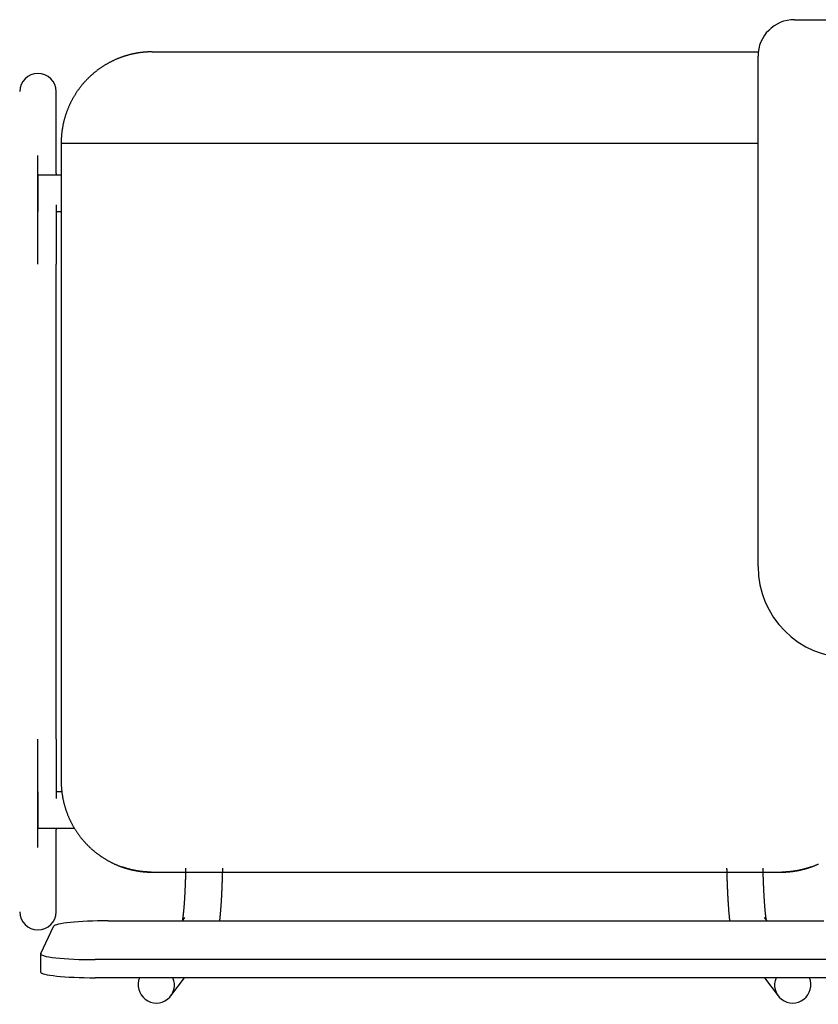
# Model space of a CAD drawing. Header units: metres. Extents: x -1 to 444, y -6 to 31.
# Tile 48 of 76: x 419.059 to 419.498, y 14.208 to 14.748. Entities that reach past the tile are written whole.
import ezdxf

# ---------------------------------------------------------------- set-up
doc = ezdxf.new("R2010")
doc.units = ezdxf.units.M
doc.linetypes.add('CONTINUA', pattern=[0])
doc.layers.add('PA MOBLES', color=7, linetype='CONTINUA', lineweight=25)

msp = doc.modelspace()

# ---------------------------------------------------------------- linework, layer by layer
at = {"layer": 'PA MOBLES', "color": 180, "transparency": 33554687}
for p, q in [((419.48465, 14.74848), (419.74465, 14.74848)), ((419.13216, 14.73083), (419.46479, 14.73083)), ((419.46465, 14.44848), (419.46465, 14.72848)), ((419.07938, 14.66403), (419.07938, 14.70909)), ((419.08216, 14.68083), (419.46465, 14.68083)), ((419.08216, 14.68083), (419.08216, 14.33082)), ((419.06938, 14.61434), (419.06938, 14.67391)), ((419.06938, 14.66322), (419.06938, 14.64322)), ((419.08216, 14.66322), (419.06938, 14.66322)), ((419.07938, 14.64322), (419.08216, 14.64322)), ((419.07938, 14.35384), (419.07938, 14.61434)), ((419.06938, 14.29427), (419.06938, 14.35384)), ((419.06938, 14.32496), (419.06938, 14.30496)), ((419.0825, 14.32496), (419.07938, 14.32496)), ((419.06938, 14.30496), (419.08937, 14.30496)), ((419.07938, 14.25909), (419.07938, 14.30415)), ((419.13158, 14.28083), (419.47773, 14.28083)), ((419.13158, 14.28083), (419.47773, 14.28083)), ((419.14987, 14.2559), (419.14851, 14.25412)), ((419.46959, 14.25412), (419.46824, 14.2559)), ((419.07094, 14.23618), (419.07794, 14.25108)), ((419.1079, 14.25412), (419.50082, 14.25412)), ((419.0709, 14.23602), (419.0709, 14.22607)), ((419.50782, 14.23282), (419.1009, 14.23282)), ((419.50782, 14.22288), (419.1009, 14.22288)), ((419.14234, 14.21293), (419.1499, 14.22288)), ((419.4682, 14.22288), (419.47576, 14.21293))]:
    msp.add_line(p, q, dxfattribs=at)
for points in [[(419.13216, 14.73083), (419.13191, 14.73083), (419.13166, 14.73082), (419.13141, 14.73082), (419.13116, 14.73082), (419.1309, 14.73081), (419.13065, 14.7308), (419.13039, 14.7308), (419.13013, 14.73079), (419.12987, 14.73077), (419.12961, 14.73076), (419.12935, 14.73075), (419.12909, 14.73073), (419.12883, 14.73071), (419.12857, 14.7307), (419.1283, 14.73068), (419.12804, 14.73066), (419.12777, 14.73063), (419.12751, 14.73061), (419.12724, 14.73058), (419.12697, 14.73056), (419.12671, 14.73053), (419.12644, 14.7305), (419.12617, 14.73047), (419.1259, 14.73043), (419.12564, 14.7304), (419.12537, 14.73036), (419.1251, 14.73033), (419.12483, 14.73029), (419.12456, 14.73025), (419.12429, 14.73021), (419.12416, 14.73018), (419.12402, 14.73016), (419.12388, 14.73014), (419.12375, 14.73012), (419.12361, 14.73009), (419.12347, 14.73007), (419.12334, 14.73004), (419.1232, 14.73002), (419.12306, 14.72999), (419.12293, 14.72997), (419.12279, 14.72994), (419.12266, 14.72992), (419.12252, 14.72989), (419.12239, 14.72986), (419.12225, 14.72984), (419.12211, 14.72981), (419.12198, 14.72978), (419.12184, 14.72975), (419.12171, 14.72972), (419.12157, 14.72969), (419.12144, 14.72967), (419.12131, 14.72964), (419.12117, 14.72961), (419.12104, 14.72958), (419.1209, 14.72954), (419.12077, 14.72951), (419.12064, 14.72948), (419.1205, 14.72945), (419.12037, 14.72942), (419.12024, 14.72939)], [(419.12024, 14.72939), (419.11999, 14.72932), (419.11974, 14.72926), (419.11949, 14.7292), (419.11924, 14.72913), (419.11898, 14.72906), (419.11873, 14.72899), (419.11849, 14.72892), (419.11824, 14.72885), (419.11799, 14.72878), (419.11774, 14.7287), (419.11749, 14.72863), (419.11724, 14.72855), (419.11699, 14.72847), (419.11675, 14.72839), (419.1165, 14.72831), (419.11625, 14.72823), (419.11601, 14.72815), (419.11576, 14.72806), (419.11552, 14.72798), (419.11527, 14.72789), (419.11503, 14.7278), (419.11479, 14.72771), (419.11454, 14.72762), (419.1143, 14.72753), (419.11406, 14.72744), (419.11382, 14.72734), (419.11357, 14.72725), (419.11333, 14.72715), (419.11309, 14.72705), (419.11285, 14.72695), (419.11255, 14.72682), (419.11224, 14.72669), (419.11194, 14.72656), (419.11163, 14.72642), (419.11133, 14.72628), (419.11102, 14.72614), (419.11072, 14.726), (419.11042, 14.72586), (419.11012, 14.72571), (419.10982, 14.72556), (419.10953, 14.72541), (419.10923, 14.72526), (419.10894, 14.72511), (419.10864, 14.72495), (419.10835, 14.7248), (419.10806, 14.72464), (419.10777, 14.72448), (419.10748, 14.72431), (419.10719, 14.72415), (419.10691, 14.72398), (419.10662, 14.72381), (419.10634, 14.72365), (419.10606, 14.72347), (419.10577, 14.7233), (419.1055, 14.72313), (419.10522, 14.72295), (419.10494, 14.72277), (419.10467, 14.72259), (419.10439, 14.72241), (419.10412, 14.72223), (419.10385, 14.72204), (419.10358, 14.72186), (419.10331, 14.72167), (419.10305, 14.72148), (419.10278, 14.72129), (419.10252, 14.7211), (419.10226, 14.7209), (419.102, 14.72071), (419.10174, 14.72051), (419.10148, 14.72031), (419.10123, 14.72011), (419.10097, 14.71991), (419.10072, 14.71971), (419.10047, 14.7195), (419.10022, 14.7193), (419.09998, 14.71909), (419.09973, 14.71889), (419.09949, 14.71868), (419.09925, 14.71847), (419.09901, 14.71826), (419.09877, 14.71805), (419.09853, 14.71783), (419.0983, 14.71762), (419.09807, 14.7174), (419.09783, 14.71719), (419.09761, 14.71697), (419.09738, 14.71675), (419.09715, 14.71653), (419.09693, 14.71631), (419.09671, 14.71609), (419.09649, 14.71587), (419.09627, 14.71565), (419.09606, 14.71542), (419.09584, 14.7152), (419.09563, 14.71497), (419.09542, 14.71474), (419.0952, 14.71451), (419.09499, 14.71428), (419.09478, 14.71404), (419.09457, 14.7138), (419.09437, 14.71357), (419.09416, 14.71332), (419.09395, 14.71308), (419.09375, 14.71284), (419.09354, 14.71259), (419.09334, 14.71235), (419.09314, 14.7121), (419.09294, 14.71185), (419.09274, 14.71159), (419.09255, 14.71134), (419.09235, 14.71108), (419.09216, 14.71083), (419.09196, 14.71057), (419.09177, 14.71031), (419.09158, 14.71004), (419.09139, 14.70978), (419.0912, 14.70951), (419.09102, 14.70925), (419.09083, 14.70898), (419.09065, 14.70871), (419.09047, 14.70844), (419.09029, 14.70817), (419.09011, 14.70789), (419.08994, 14.70761), (419.08976, 14.70734), (419.08959, 14.70706), (419.08942, 14.70678), (419.08925, 14.7065), (419.08908, 14.70621), (419.08892, 14.70593), (419.08875, 14.70564), (419.08859, 14.70536), (419.08843, 14.70507), (419.08827, 14.70478), (419.08811, 14.70449), (419.08796, 14.7042), (419.0878, 14.70391), (419.08765, 14.70361), (419.0875, 14.70332), (419.08735, 14.70302), (419.08721, 14.70272), (419.08706, 14.70242), (419.08692, 14.70212), (419.08678, 14.70182), (419.08664, 14.70152), (419.0865, 14.70122), (419.08637, 14.70092), (419.08624, 14.70061), (419.08611, 14.70031), (419.08598, 14.7), (419.08585, 14.69969), (419.08573, 14.69938), (419.08561, 14.69907), (419.08548, 14.69876), (419.08537, 14.69845), (419.08525, 14.69814), (419.08514, 14.69783), (419.08502, 14.69752), (419.08491, 14.6972), (419.08481, 14.69689), (419.0847, 14.69657), (419.0846, 14.69626), (419.0845, 14.69594), (419.0844, 14.69562), (419.0843, 14.6953), (419.0842, 14.69499), (419.08411, 14.69467), (419.08402, 14.69435), (419.08393, 14.69403), (419.08384, 14.69371), (419.08376, 14.69339), (419.08368, 14.69307), (419.0836, 14.69274), (419.08352, 14.69242), (419.08344, 14.6921), (419.08337, 14.69178), (419.0833, 14.69145), (419.08323, 14.69113), (419.08316, 14.69081), (419.0831, 14.69049), (419.08304, 14.69016), (419.08298, 14.68984), (419.08292, 14.68951), (419.08286, 14.68919), (419.08281, 14.68887), (419.08276, 14.68854), (419.08271, 14.68822), (419.08266, 14.68789), (419.08261, 14.68757), (419.08257, 14.68725), (419.08253, 14.68692), (419.08249, 14.6866), (419.08245, 14.68627), (419.08242, 14.68595), (419.08239, 14.68563), (419.08236, 14.68531), (419.08233, 14.68498), (419.0823, 14.68466), (419.08228, 14.68434), (419.08226, 14.68402), (419.08224, 14.6837), (419.08222, 14.68337), (419.08221, 14.68305), (419.08219, 14.68273), (419.08218, 14.68242), (419.08217, 14.6821), (419.08217, 14.68178), (419.08216, 14.68146), (419.08216, 14.68114), (419.08216, 14.68083)], [(419.07938, 14.66403), (419.07938, 14.66401), (419.07938, 14.66399), (419.07938, 14.66397), (419.07938, 14.66395), (419.07938, 14.66393), (419.07938, 14.66391), (419.07938, 14.66389), (419.07938, 14.66386), (419.07938, 14.66384), (419.07938, 14.66382), (419.07938, 14.66379), (419.07938, 14.66377), (419.07938, 14.66374), (419.07938, 14.66371), (419.07938, 14.66369), (419.07938, 14.66366), (419.07938, 14.66363), (419.07938, 14.6636), (419.07938, 14.66357), (419.07938, 14.66355), (419.07938, 14.66351), (419.07938, 14.66348), (419.07938, 14.66345), (419.07938, 14.66342), (419.07938, 14.66339), (419.07938, 14.66336), (419.07938, 14.66332), (419.07938, 14.66329), (419.07938, 14.66325), (419.07938, 14.66322)], [(419.07938, 14.64689), (419.07938, 14.64686), (419.07938, 14.64682), (419.07938, 14.64679), (419.07938, 14.64675), (419.07938, 14.64672), (419.07938, 14.64668), (419.07938, 14.64665), (419.07938, 14.64661), (419.07938, 14.64658), (419.07938, 14.64654), (419.07938, 14.64651), (419.07938, 14.64647), (419.07938, 14.64643), (419.07938, 14.6464), (419.07938, 14.64636), (419.07938, 14.64633), (419.07938, 14.64629), (419.07938, 14.64626), (419.07938, 14.64622), (419.07938, 14.64619), (419.07938, 14.64615), (419.07938, 14.64611), (419.07938, 14.64608), (419.07938, 14.64604), (419.07938, 14.64601), (419.07938, 14.64597), (419.07938, 14.64593), (419.07938, 14.6459), (419.07938, 14.64586), (419.07938, 14.64583), (419.07938, 14.64538), (419.07938, 14.64493), (419.07938, 14.64448), (419.07938, 14.64403), (419.07938, 14.64357), (419.07938, 14.64311), (419.07938, 14.64264), (419.07938, 14.64217), (419.07938, 14.6417), (419.07938, 14.64122), (419.07938, 14.64074), (419.07938, 14.64026), (419.07938, 14.63977), (419.07938, 14.63928), (419.07938, 14.63879), (419.07938, 14.63829), (419.07938, 14.63779), (419.07938, 14.63729), (419.07938, 14.63678), (419.07938, 14.63628), (419.07938, 14.63577), (419.07938, 14.63525), (419.07938, 14.63473), (419.07938, 14.63421), (419.07938, 14.63369), (419.07938, 14.63317), (419.07938, 14.63264), (419.07938, 14.63211), (419.07938, 14.63158), (419.07938, 14.63104), (419.07938, 14.6305), (419.07938, 14.62996), (419.07938, 14.62942), (419.07938, 14.62888), (419.07938, 14.62834), (419.07938, 14.62779), (419.07938, 14.62724), (419.07938, 14.62669), (419.07938, 14.62614), (419.07938, 14.62559), (419.07938, 14.62504), (419.07938, 14.62448), (419.07938, 14.62393), (419.07938, 14.62337), (419.07938, 14.62281), (419.07938, 14.62225), (419.07938, 14.62169), (419.07938, 14.62113), (419.07938, 14.62057), (419.07938, 14.62), (419.07938, 14.61944), (419.07938, 14.61888), (419.07938, 14.61831), (419.07938, 14.61774), (419.07938, 14.61718), (419.07938, 14.61661), (419.07938, 14.61604), (419.07938, 14.61547), (419.07938, 14.61491), (419.07938, 14.61434)], [(419.07938, 14.35384), (419.07938, 14.35319), (419.07938, 14.35254), (419.07938, 14.35189), (419.07938, 14.35124), (419.07938, 14.35059), (419.07938, 14.34994), (419.07938, 14.3493), (419.07938, 14.34865), (419.07938, 14.34801), (419.07938, 14.34736), (419.07938, 14.34672), (419.07938, 14.34608), (419.07938, 14.34544), (419.07938, 14.3448), (419.07938, 14.34417), (419.07938, 14.34353), (419.07938, 14.3429), (419.07938, 14.34227), (419.07938, 14.34164), (419.07938, 14.34101), (419.07938, 14.34038), (419.07938, 14.33976), (419.07938, 14.33914), (419.07938, 14.33852), (419.07938, 14.3379), (419.07938, 14.33729), (419.07938, 14.33668), (419.07938, 14.33607), (419.07938, 14.33546), (419.07938, 14.33486), (419.07938, 14.33436), (419.07938, 14.33387), (419.07938, 14.33339), (419.07938, 14.3329), (419.07938, 14.33242), (419.07938, 14.33194), (419.07938, 14.33146), (419.07938, 14.33098), (419.07938, 14.33051), (419.07938, 14.33004), (419.07938, 14.32957), (419.07938, 14.32911), (419.07938, 14.32865), (419.07938, 14.32819), (419.07938, 14.32773), (419.07938, 14.32728), (419.07938, 14.32683), (419.07938, 14.32638), (419.07938, 14.32594), (419.07938, 14.3255), (419.07938, 14.32506), (419.07938, 14.32463), (419.07938, 14.3242), (419.07938, 14.32377), (419.07938, 14.32335), (419.07938, 14.32293), (419.07938, 14.32251), (419.07938, 14.3221), (419.07938, 14.32169), (419.07938, 14.32128)], [(419.08216, 14.33082), (419.08216, 14.33051), (419.08216, 14.33019), (419.08217, 14.32988), (419.08217, 14.32956), (419.08218, 14.32924), (419.08219, 14.32893), (419.08221, 14.32861), (419.08222, 14.32829), (419.08224, 14.32797), (419.08226, 14.32765), (419.08228, 14.32733), (419.0823, 14.32701), (419.08233, 14.32669), (419.08236, 14.32637), (419.08239, 14.32605), (419.08242, 14.32572), (419.08245, 14.3254), (419.08249, 14.32508), (419.08253, 14.32476), (419.08257, 14.32443), (419.08261, 14.32411), (419.08265, 14.32379), (419.0827, 14.32347), (419.08275, 14.32314), (419.0828, 14.32282), (419.08286, 14.3225), (419.08291, 14.32217), (419.08297, 14.32185), (419.08303, 14.32153), (419.08309, 14.3212), (419.08316, 14.32088), (419.08322, 14.32056), (419.08329, 14.32023), (419.08336, 14.31991), (419.08344, 14.31959), (419.08351, 14.31927), (419.08359, 14.31894), (419.08367, 14.31862), (419.08375, 14.3183), (419.08383, 14.31798), (419.08392, 14.31766), (419.08401, 14.31734), (419.0841, 14.31702), (419.08419, 14.3167), (419.08429, 14.31638), (419.08439, 14.31606), (419.08448, 14.31575), (419.08459, 14.31543), (419.08469, 14.31511), (419.0848, 14.3148), (419.0849, 14.31448), (419.08501, 14.31417), (419.08513, 14.31385), (419.08524, 14.31354), (419.08536, 14.31323), (419.08547, 14.31291), (419.08559, 14.3126), (419.08572, 14.31229), (419.08584, 14.31198), (419.08597, 14.31168), (419.0861, 14.31137), (419.08623, 14.31106), (419.08636, 14.31075), (419.0865, 14.31045), (419.08663, 14.31015), (419.08677, 14.30984), (419.08691, 14.30954), (419.08706, 14.30924), (419.0872, 14.30894), (419.08735, 14.30864), (419.0875, 14.30834), (419.08765, 14.30804), (419.0878, 14.30775), (419.08796, 14.30745), (419.08811, 14.30716), (419.08827, 14.30687), (419.08843, 14.30658), (419.08859, 14.30629), (419.08876, 14.306), (419.08892, 14.30571), (419.08909, 14.30542), (419.08926, 14.30514), (419.08943, 14.30485), (419.0896, 14.30457), (419.08978, 14.30429), (419.08995, 14.30401), (419.09013, 14.30373), (419.09031, 14.30346), (419.09049, 14.30318), (419.09068, 14.30291), (419.09086, 14.30263), (419.09105, 14.30236), (419.09124, 14.30209), (419.09143, 14.30183), (419.09162, 14.30156), (419.09181, 14.30129), (419.092, 14.30103), (419.0922, 14.30077), (419.0924, 14.30051), (419.09259, 14.30025), (419.09279, 14.29999), (419.093, 14.29974), (419.0932, 14.29948), (419.0934, 14.29923), (419.09361, 14.29898), (419.09381, 14.29873), (419.09402, 14.29849), (419.09423, 14.29824), (419.09444, 14.298), (419.09465, 14.29776), (419.09487, 14.29752), (419.09508, 14.29728), (419.09529, 14.29704), (419.09551, 14.29681), (419.09573, 14.29658), (419.09595, 14.29635), (419.09616, 14.29612), (419.09638, 14.29589), (419.09661, 14.29567), (419.09683, 14.29544), (419.09705, 14.29522), (419.09728, 14.295), (419.0975, 14.29478), (419.09773, 14.29456), (419.09796, 14.29435), (419.09819, 14.29413), (419.09843, 14.29392), (419.09866, 14.2937), (419.0989, 14.29349), (419.09914, 14.29328), (419.09938, 14.29307), (419.09962, 14.29286), (419.09987, 14.29265), (419.10011, 14.29244), (419.10036, 14.29224), (419.10061, 14.29203), (419.10086, 14.29183), (419.10111, 14.29163), (419.10137, 14.29143), (419.10163, 14.29123), (419.10188, 14.29103), (419.10214, 14.29084), (419.1024, 14.29064), (419.10267, 14.29045), (419.10293, 14.29026), (419.1032, 14.29006), (419.10346, 14.28988), (419.10373, 14.28969), (419.104, 14.2895), (419.10428, 14.28932), (419.10455, 14.28914), (419.10482, 14.28896), (419.1051, 14.28878), (419.10538, 14.2886), (419.10566, 14.28842), (419.10594, 14.28825), (419.10622, 14.28808), (419.1065, 14.28791), (419.10679, 14.28774), (419.10707, 14.28757), (419.10736, 14.28741), (419.10765, 14.28724), (419.10794, 14.28708), (419.10823, 14.28692), (419.10852, 14.28676), (419.10881, 14.28661), (419.10911, 14.28645), (419.1094, 14.2863), (419.1097, 14.28615), (419.11, 14.286), (419.1103, 14.28586), (419.1106, 14.28571), (419.1109, 14.28557), (419.1112, 14.28543), (419.1115, 14.28529), (419.11181, 14.28515), (419.11211, 14.28502), (419.11242, 14.28489), (419.11272, 14.28476), (419.11303, 14.28463), (419.11312, 14.28459), (419.11321, 14.28455), (419.1133, 14.28451), (419.1134, 14.28448), (419.11349, 14.28444), (419.11358, 14.2844), (419.11367, 14.28437), (419.11376, 14.28433), (419.11385, 14.28429), (419.11394, 14.28426), (419.11404, 14.28422), (419.11413, 14.28419), (419.11422, 14.28415), (419.11431, 14.28412), (419.1144, 14.28408), (419.1145, 14.28405), (419.11459, 14.28401), (419.11468, 14.28398), (419.11477, 14.28394), (419.11487, 14.28391), (419.11496, 14.28388), (419.11505, 14.28384), (419.11514, 14.28381), (419.11524, 14.28377), (419.11533, 14.28374), (419.11542, 14.28371), (419.11551, 14.28367), (419.11561, 14.28364), (419.1157, 14.28361), (419.11579, 14.28358)], [(419.07938, 14.30496), (419.07938, 14.30492), (419.07938, 14.30489), (419.07938, 14.30485), (419.07938, 14.30482), (419.07938, 14.30479), (419.07938, 14.30476), (419.07938, 14.30472), (419.07938, 14.30469), (419.07938, 14.30466), (419.07938, 14.30463), (419.07938, 14.3046), (419.07938, 14.30457), (419.07938, 14.30454), (419.07938, 14.30452), (419.07938, 14.30449), (419.07938, 14.30446), (419.07938, 14.30444), (419.07938, 14.30441), (419.07938, 14.30439), (419.07938, 14.30436), (419.07938, 14.30434), (419.07938, 14.30431), (419.07938, 14.30429), (419.07938, 14.30427), (419.07938, 14.30425), (419.07938, 14.30423), (419.07938, 14.3042), (419.07938, 14.30418), (419.07938, 14.30417), (419.07938, 14.30415)], [(419.11579, 14.28358), (419.11582, 14.28357), (419.11584, 14.28356), (419.11587, 14.28355), (419.11589, 14.28354), (419.11592, 14.28353), (419.11594, 14.28353), (419.11597, 14.28352), (419.11599, 14.28351), (419.11602, 14.2835), (419.11604, 14.28349), (419.11607, 14.28348), (419.11609, 14.28347), (419.11612, 14.28347), (419.11614, 14.28346), (419.11617, 14.28345), (419.11619, 14.28344), (419.11622, 14.28343), (419.11624, 14.28342), (419.11627, 14.28342), (419.11629, 14.28341), (419.11631, 14.2834), (419.11634, 14.28339), (419.11636, 14.28338), (419.11639, 14.28338), (419.11641, 14.28337), (419.11644, 14.28336), (419.11646, 14.28335), (419.11649, 14.28334), (419.11651, 14.28334), (419.11653, 14.28333), (419.11669, 14.28328), (419.11684, 14.28323), (419.117, 14.28318), (419.11715, 14.28313), (419.11731, 14.28308), (419.11747, 14.28303), (419.11763, 14.28298), (419.11779, 14.28293), (419.11795, 14.28289), (419.11811, 14.28284), (419.11828, 14.28279), (419.11844, 14.28274), (419.1186, 14.2827), (419.11877, 14.28265), (419.11893, 14.28261), (419.1191, 14.28256), (419.11926, 14.28252), (419.11943, 14.28247), (419.1196, 14.28243), (419.11977, 14.28238), (419.11993, 14.28234), (419.1201, 14.2823), (419.12027, 14.28226), (419.12044, 14.28222), (419.12061, 14.28218), (419.12078, 14.28214), (419.12095, 14.2821), (419.12112, 14.28206), (419.12129, 14.28202), (419.12146, 14.28198), (419.12163, 14.28194), (419.1218, 14.28191), (419.12197, 14.28187), (419.12215, 14.28184), (419.12232, 14.2818), (419.12249, 14.28177), (419.12266, 14.28174), (419.12283, 14.2817), (419.123, 14.28167), (419.12317, 14.28164), (419.12334, 14.28161), (419.12351, 14.28158), (419.12367, 14.28155), (419.12384, 14.28152), (419.12401, 14.28149), (419.12418, 14.28147), (419.12434, 14.28144), (419.12451, 14.28141), (419.12468, 14.28139), (419.12484, 14.28136), (419.12501, 14.28134), (419.12517, 14.28132), (419.12533, 14.28129), (419.1255, 14.28127), (419.12566, 14.28125), (419.12582, 14.28123), (419.12598, 14.28121), (419.12614, 14.28119), (419.1263, 14.28117), (419.12645, 14.28115), (419.12658, 14.28114), (419.12671, 14.28112), (419.12684, 14.28111), (419.12697, 14.28109), (419.1271, 14.28108), (419.12724, 14.28107), (419.12737, 14.28105), (419.12751, 14.28104), (419.12765, 14.28103), (419.12778, 14.28102), (419.12792, 14.28101), (419.12806, 14.28099), (419.1282, 14.28098), (419.12834, 14.28097), (419.12848, 14.28096), (419.12861, 14.28095), (419.12875, 14.28094), (419.12889, 14.28093), (419.12903, 14.28092), (419.12917, 14.28092), (419.12931, 14.28091), (419.12944, 14.2809), (419.12958, 14.28089), (419.12971, 14.28089), (419.12985, 14.28088), (419.12998, 14.28087), (419.13011, 14.28087), (419.13024, 14.28086), (419.13037, 14.28086), (419.1305, 14.28085), (419.13051, 14.28085), (419.13053, 14.28085), (419.13054, 14.28085), (419.13056, 14.28085), (419.13057, 14.28085), (419.13059, 14.28085), (419.1306, 14.28085), (419.13062, 14.28085), (419.13063, 14.28085), (419.13065, 14.28085), (419.13066, 14.28085), (419.13068, 14.28085), (419.13069, 14.28085), (419.13071, 14.28085), (419.13072, 14.28084), (419.13074, 14.28084), (419.13076, 14.28084), (419.13077, 14.28084), (419.13079, 14.28084), (419.1308, 14.28084), (419.13082, 14.28084), (419.13084, 14.28084), (419.13085, 14.28084), (419.13087, 14.28084), (419.13088, 14.28084), (419.1309, 14.28084), (419.13092, 14.28084), (419.13093, 14.28084), (419.13095, 14.28084), (419.13096, 14.28084), (419.13098, 14.28084), (419.131, 14.28084), (419.13101, 14.28084), (419.13103, 14.28084), (419.13104, 14.28084), (419.13106, 14.28084), (419.13108, 14.28084), (419.13109, 14.28084), (419.13111, 14.28084), (419.13112, 14.28083), (419.13114, 14.28083), (419.13116, 14.28083), (419.13117, 14.28083), (419.13119, 14.28083), (419.1312, 14.28083), (419.13122, 14.28083), (419.13123, 14.28083), (419.13125, 14.28083), (419.13126, 14.28083), (419.13128, 14.28083), (419.13129, 14.28083), (419.13131, 14.28083), (419.13132, 14.28083), (419.13134, 14.28083), (419.13135, 14.28083), (419.13137, 14.28083), (419.13138, 14.28083), (419.1314, 14.28083), (419.13141, 14.28083), (419.13143, 14.28083), (419.13143, 14.28083), (419.13144, 14.28083), (419.13144, 14.28083), (419.13144, 14.28083), (419.13145, 14.28083), (419.13145, 14.28083), (419.13146, 14.28083), (419.13146, 14.28083), (419.13147, 14.28083), (419.13147, 14.28083), (419.13148, 14.28083), (419.13148, 14.28083), (419.13149, 14.28083), (419.13149, 14.28083), (419.1315, 14.28083), (419.1315, 14.28083), (419.1315, 14.28083), (419.13151, 14.28083), (419.13151, 14.28083), (419.13152, 14.28083), (419.13152, 14.28083), (419.13153, 14.28083), (419.13153, 14.28083), (419.13154, 14.28083), (419.13154, 14.28083), (419.13154, 14.28083), (419.13155, 14.28083), (419.13155, 14.28083), (419.13156, 14.28083), (419.13158, 14.28083)], [(419.11732, 14.28308), (419.11727, 14.28309), (419.11722, 14.28311), (419.11716, 14.28312), (419.11711, 14.28314), (419.11706, 14.28316), (419.11701, 14.28317), (419.11696, 14.28319), (419.11691, 14.28321), (419.11686, 14.28322), (419.11681, 14.28324), (419.11676, 14.28325), (419.11671, 14.28327), (419.11666, 14.28329), (419.1166, 14.2833), (419.11655, 14.28332), (419.1165, 14.28334), (419.11645, 14.28335), (419.1164, 14.28337), (419.11635, 14.28339), (419.1163, 14.28341), (419.11625, 14.28342), (419.1162, 14.28344), (419.11615, 14.28346), (419.1161, 14.28347), (419.11605, 14.28349), (419.116, 14.28351), (419.11595, 14.28353), (419.11589, 14.28354), (419.11584, 14.28356), (419.11579, 14.28358)], [(419.13156, 14.28083), (419.13156, 14.28083), (419.13155, 14.28083), (419.13155, 14.28083), (419.13154, 14.28083), (419.13154, 14.28083), (419.13154, 14.28083), (419.13153, 14.28083), (419.13153, 14.28083), (419.13152, 14.28083), (419.13152, 14.28083), (419.13151, 14.28083), (419.13151, 14.28083), (419.1315, 14.28083), (419.1315, 14.28083), (419.1315, 14.28083), (419.13149, 14.28083), (419.13149, 14.28083), (419.13148, 14.28083), (419.13148, 14.28083), (419.13147, 14.28083), (419.13147, 14.28083), (419.13146, 14.28083), (419.13146, 14.28083), (419.13145, 14.28083), (419.13145, 14.28083), (419.13144, 14.28083), (419.13144, 14.28083), (419.13144, 14.28083), (419.13143, 14.28083), (419.13143, 14.28083), (419.13141, 14.28083), (419.1314, 14.28083), (419.13138, 14.28083), (419.13137, 14.28083), (419.13135, 14.28083), (419.13134, 14.28083), (419.13132, 14.28083), (419.13131, 14.28083), (419.13129, 14.28083), (419.13128, 14.28083), (419.13126, 14.28083), (419.13125, 14.28083), (419.13123, 14.28083), (419.13122, 14.28083), (419.1312, 14.28083), (419.13119, 14.28083), (419.13117, 14.28083), (419.13116, 14.28083), (419.13114, 14.28083), (419.13112, 14.28083), (419.13111, 14.28084), (419.13109, 14.28084), (419.13108, 14.28084), (419.13106, 14.28084), (419.13104, 14.28084), (419.13103, 14.28084), (419.13101, 14.28084), (419.131, 14.28084), (419.13098, 14.28084), (419.13096, 14.28084), (419.13095, 14.28084), (419.13093, 14.28084), (419.13092, 14.28084), (419.1309, 14.28084), (419.13088, 14.28084), (419.13087, 14.28084), (419.13085, 14.28084), (419.13084, 14.28084), (419.13082, 14.28084), (419.1308, 14.28084), (419.13079, 14.28084), (419.13077, 14.28084), (419.13076, 14.28084), (419.13074, 14.28084), (419.13072, 14.28084), (419.13071, 14.28085), (419.13069, 14.28085), (419.13068, 14.28085), (419.13066, 14.28085), (419.13065, 14.28085), (419.13063, 14.28085), (419.13062, 14.28085), (419.1306, 14.28085), (419.13059, 14.28085), (419.13057, 14.28085), (419.13056, 14.28085), (419.13054, 14.28085), (419.13053, 14.28085), (419.13051, 14.28085), (419.1305, 14.28085), (419.13037, 14.28086), (419.13024, 14.28086), (419.13011, 14.28087), (419.12998, 14.28087), (419.12985, 14.28088), (419.12971, 14.28089), (419.12958, 14.28089), (419.12944, 14.2809), (419.12931, 14.28091), (419.12917, 14.28092), (419.12903, 14.28092), (419.12889, 14.28093), (419.12875, 14.28094), (419.12861, 14.28095), (419.12848, 14.28096), (419.12834, 14.28097), (419.1282, 14.28098), (419.12806, 14.28099), (419.12792, 14.28101), (419.12778, 14.28102), (419.12765, 14.28103), (419.12751, 14.28104), (419.12737, 14.28105), (419.12724, 14.28107), (419.1271, 14.28108), (419.12697, 14.28109), (419.12684, 14.28111), (419.12671, 14.28112), (419.12658, 14.28114), (419.12645, 14.28115), (419.1263, 14.28117), (419.12614, 14.28119), (419.12598, 14.28121), (419.12582, 14.28123), (419.12566, 14.28125), (419.1255, 14.28127), (419.12533, 14.28129), (419.12517, 14.28132), (419.12501, 14.28134), (419.12484, 14.28136), (419.12468, 14.28139), (419.12451, 14.28141), (419.12434, 14.28144), (419.12418, 14.28147), (419.12401, 14.28149), (419.12384, 14.28152), (419.12367, 14.28155), (419.12351, 14.28158), (419.12334, 14.28161), (419.12317, 14.28164), (419.123, 14.28167), (419.12283, 14.2817), (419.12266, 14.28174), (419.12249, 14.28177), (419.12232, 14.2818), (419.12215, 14.28184), (419.12197, 14.28187), (419.1218, 14.28191), (419.12163, 14.28194), (419.12146, 14.28198), (419.12132, 14.28201), (419.12118, 14.28204), (419.12104, 14.28208), (419.1209, 14.28211), (419.12075, 14.28214), (419.12061, 14.28218), (419.12047, 14.28221), (419.12033, 14.28224), (419.12019, 14.28228), (419.12005, 14.28231), (419.11991, 14.28235), (419.11977, 14.28238), (419.11963, 14.28242), (419.11949, 14.28246), (419.11935, 14.28249), (419.11921, 14.28253), (419.11907, 14.28257), (419.11894, 14.2826), (419.1188, 14.28264), (419.11866, 14.28268), (419.11852, 14.28272), (419.11839, 14.28276), (419.11825, 14.2828), (419.11812, 14.28284), (419.11798, 14.28288), (419.11785, 14.28292), (419.11771, 14.28296), (419.11758, 14.283), (419.11745, 14.28304), (419.11732, 14.28308)], [(419.14886, 14.25457), (419.14887, 14.25462), (419.14888, 14.25468), (419.14889, 14.25474), (419.1489, 14.2548), (419.14891, 14.25486), (419.14892, 14.25493), (419.14893, 14.25499), (419.14894, 14.25506), (419.14895, 14.25513), (419.14896, 14.2552), (419.14897, 14.25527), (419.14898, 14.25535), (419.149, 14.25543), (419.14901, 14.25551), (419.14902, 14.25559), (419.14903, 14.25567), (419.14904, 14.25575), (419.14906, 14.25584), (419.14907, 14.25593), (419.14908, 14.25602), (419.14909, 14.25611), (419.14911, 14.25621), (419.14912, 14.2563), (419.14913, 14.2564), (419.14915, 14.2565), (419.14916, 14.2566), (419.14917, 14.25671), (419.14919, 14.25681), (419.1492, 14.25692), (419.14921, 14.25703), (419.14924, 14.25724), (419.14926, 14.25746), (419.14929, 14.25769), (419.14932, 14.25792), (419.14934, 14.25816), (419.14937, 14.25841), (419.14939, 14.25866), (419.14942, 14.25892), (419.14945, 14.25919), (419.14947, 14.25946), (419.1495, 14.25974), (419.14953, 14.26002), (419.14955, 14.26032), (419.14958, 14.26062), (419.14961, 14.26092), (419.14963, 14.26124), (419.14966, 14.26156), (419.14969, 14.26188), (419.14971, 14.26222), (419.14974, 14.26256), (419.14977, 14.2629), (419.14979, 14.26326), (419.14982, 14.26362), (419.14984, 14.26398), (419.14987, 14.26436), (419.1499, 14.26474), (419.14992, 14.26513), (419.14995, 14.26552), (419.14997, 14.26592), (419.15, 14.26633), (419.15003, 14.26677), (419.15005, 14.26722), (419.15008, 14.26768), (419.1501, 14.26813), (419.15013, 14.2686), (419.15016, 14.26907), (419.15018, 14.26954), (419.1502, 14.27002), (419.15023, 14.2705), (419.15025, 14.27099), (419.15027, 14.27148), (419.1503, 14.27198), (419.15032, 14.27248), (419.15034, 14.27298), (419.15036, 14.27349), (419.15038, 14.27401), (419.15041, 14.27453), (419.15043, 14.27505), (419.15045, 14.27557), (419.15047, 14.2761), (419.15048, 14.27664), (419.1505, 14.27718), (419.15052, 14.27772), (419.15054, 14.27826), (419.15056, 14.27881), (419.15057, 14.27936), (419.15059, 14.27992), (419.15061, 14.28048), (419.15062, 14.28104), (419.15064, 14.28161), (419.15064, 14.28165), (419.15064, 14.2817), (419.15064, 14.28175), (419.15064, 14.2818), (419.15064, 14.28185), (419.15064, 14.2819), (419.15064, 14.28195), (419.15065, 14.282), (419.15065, 14.28205), (419.15065, 14.28209), (419.15065, 14.28214), (419.15065, 14.28219), (419.15065, 14.28224), (419.15065, 14.28229), (419.15065, 14.28234), (419.15066, 14.28239), (419.15066, 14.28244), (419.15066, 14.28249), (419.15066, 14.28254), (419.15066, 14.28258), (419.15066, 14.28263), (419.15066, 14.28268), (419.15066, 14.28273), (419.15067, 14.28278), (419.15067, 14.28283), (419.15067, 14.28288), (419.15067, 14.28293), (419.15067, 14.28298), (419.15067, 14.28303), (419.15067, 14.28308)], [(419.17068, 14.28308), (419.17068, 14.28298), (419.17067, 14.28288), (419.17067, 14.28278), (419.17067, 14.28268), (419.17067, 14.28259), (419.17066, 14.28249), (419.17066, 14.28239), (419.17066, 14.28229), (419.17066, 14.2822), (419.17065, 14.2821), (419.17065, 14.282), (419.17065, 14.2819), (419.17065, 14.28181), (419.17065, 14.28171), (419.17064, 14.28161), (419.17064, 14.28151), (419.17064, 14.28142), (419.17064, 14.28132), (419.17063, 14.28122), (419.17063, 14.28113), (419.17063, 14.28103), (419.17063, 14.28093), (419.17062, 14.28084), (419.17062, 14.28074), (419.17062, 14.28064), (419.17061, 14.28055), (419.17061, 14.28045), (419.17061, 14.28035), (419.17061, 14.28026), (419.1706, 14.28016), (419.17059, 14.27954), (419.17057, 14.27892), (419.17055, 14.2783), (419.17053, 14.27769), (419.17051, 14.27709), (419.17049, 14.27649), (419.17047, 14.27589), (419.17045, 14.27529), (419.17043, 14.2747), (419.17041, 14.27412), (419.17038, 14.27354), (419.17036, 14.27296), (419.17034, 14.27239), (419.17031, 14.27182), (419.17029, 14.27126), (419.17026, 14.2707), (419.17024, 14.27015), (419.17021, 14.2696), (419.17018, 14.26906), (419.17015, 14.26852), (419.17013, 14.26799), (419.1701, 14.26746), (419.17007, 14.26694), (419.17004, 14.26642), (419.17001, 14.2659), (419.16998, 14.2654), (419.16995, 14.26489), (419.16992, 14.2644), (419.16989, 14.2639), (419.16985, 14.26342), (419.16983, 14.26302), (419.1698, 14.26263), (419.16977, 14.26224), (419.16975, 14.26186), (419.16972, 14.26149), (419.16969, 14.26112), (419.16967, 14.26077), (419.16964, 14.26041), (419.16961, 14.26007), (419.16959, 14.25973), (419.16956, 14.2594), (419.16953, 14.25907), (419.16951, 14.25875), (419.16948, 14.25843), (419.16946, 14.25812), (419.16943, 14.25782), (419.1694, 14.25752), (419.16938, 14.25723), (419.16935, 14.25695), (419.16932, 14.25666), (419.1693, 14.25639), (419.16927, 14.25612), (419.16924, 14.25585), (419.16922, 14.25559), (419.16919, 14.25534), (419.16916, 14.25509), (419.16914, 14.25484), (419.16911, 14.2546), (419.16908, 14.25436), (419.16905, 14.25413)], [(419.44743, 14.28308), (419.44743, 14.28298), (419.44743, 14.28288), (419.44743, 14.28278), (419.44744, 14.28268), (419.44744, 14.28259), (419.44744, 14.28249), (419.44744, 14.28239), (419.44745, 14.28229), (419.44745, 14.2822), (419.44745, 14.2821), (419.44745, 14.282), (419.44745, 14.2819), (419.44746, 14.28181), (419.44746, 14.28171), (419.44746, 14.28161), (419.44746, 14.28151), (419.44747, 14.28142), (419.44747, 14.28132), (419.44747, 14.28122), (419.44747, 14.28113), (419.44748, 14.28103), (419.44748, 14.28093), (419.44748, 14.28084), (419.44748, 14.28074), (419.44749, 14.28064), (419.44749, 14.28055), (419.44749, 14.28045), (419.4475, 14.28035), (419.4475, 14.28026), (419.4475, 14.28016), (419.44752, 14.27954), (419.44754, 14.27892), (419.44755, 14.2783), (419.44757, 14.27769), (419.44759, 14.27709), (419.44761, 14.27649), (419.44763, 14.27589), (419.44766, 14.27529), (419.44768, 14.2747), (419.4477, 14.27412), (419.44772, 14.27354), (419.44775, 14.27296), (419.44777, 14.27239), (419.44779, 14.27182), (419.44782, 14.27126), (419.44784, 14.2707), (419.44787, 14.27015), (419.4479, 14.2696), (419.44792, 14.26906), (419.44795, 14.26852), (419.44798, 14.26799), (419.44801, 14.26746), (419.44804, 14.26694), (419.44806, 14.26642), (419.44809, 14.2659), (419.44812, 14.2654), (419.44816, 14.26489), (419.44819, 14.2644), (419.44822, 14.2639), (419.44825, 14.26342), (419.44828, 14.26302), (419.44831, 14.26263), (419.44833, 14.26224), (419.44836, 14.26186), (419.44839, 14.26149), (419.44841, 14.26112), (419.44844, 14.26077), (419.44846, 14.26041), (419.44849, 14.26007), (419.44852, 14.25973), (419.44854, 14.2594), (419.44857, 14.25907), (419.4486, 14.25875), (419.44862, 14.25843), (419.44865, 14.25812), (419.44867, 14.25782), (419.4487, 14.25752), (419.44873, 14.25723), (419.44875, 14.25695), (419.44878, 14.25666), (419.44881, 14.25639), (419.44883, 14.25612), (419.44886, 14.25585), (419.44889, 14.25559), (419.44891, 14.25534), (419.44894, 14.25509), (419.44897, 14.25484), (419.449, 14.2546), (419.44902, 14.25436), (419.44905, 14.25413)], [(419.46925, 14.25457), (419.46924, 14.25462), (419.46923, 14.25468), (419.46922, 14.25474), (419.46921, 14.2548), (419.4692, 14.25486), (419.46919, 14.25493), (419.46918, 14.25499), (419.46917, 14.25506), (419.46915, 14.25513), (419.46914, 14.2552), (419.46913, 14.25527), (419.46912, 14.25535), (419.46911, 14.25543), (419.4691, 14.25551), (419.46908, 14.25559), (419.46907, 14.25567), (419.46906, 14.25575), (419.46905, 14.25584), (419.46904, 14.25593), (419.46902, 14.25602), (419.46901, 14.25611), (419.469, 14.25621), (419.46898, 14.2563), (419.46897, 14.2564), (419.46896, 14.2565), (419.46895, 14.2566), (419.46893, 14.25671), (419.46892, 14.25681), (419.46891, 14.25692), (419.46889, 14.25703), (419.46887, 14.25724), (419.46884, 14.25746), (419.46882, 14.25769), (419.46879, 14.25792), (419.46876, 14.25816), (419.46874, 14.25841), (419.46871, 14.25866), (419.46868, 14.25892), (419.46866, 14.25919), (419.46863, 14.25946), (419.46861, 14.25974), (419.46858, 14.26002), (419.46855, 14.26032), (419.46853, 14.26062), (419.4685, 14.26092), (419.46847, 14.26124), (419.46845, 14.26156), (419.46842, 14.26188), (419.46839, 14.26222), (419.46837, 14.26256), (419.46834, 14.2629), (419.46831, 14.26326), (419.46829, 14.26362), (419.46826, 14.26398), (419.46823, 14.26436), (419.46821, 14.26474), (419.46818, 14.26513), (419.46816, 14.26552), (419.46813, 14.26592), (419.46811, 14.26633), (419.46808, 14.26677), (419.46805, 14.26722), (419.46803, 14.26768), (419.468, 14.26813), (419.46797, 14.2686), (419.46795, 14.26907), (419.46792, 14.26954), (419.4679, 14.27002), (419.46788, 14.2705), (419.46785, 14.27099), (419.46783, 14.27148), (419.46781, 14.27198), (419.46778, 14.27248), (419.46776, 14.27298), (419.46774, 14.27349), (419.46772, 14.27401), (419.4677, 14.27453), (419.46768, 14.27505), (419.46766, 14.27557), (419.46764, 14.2761), (419.46762, 14.27664), (419.4676, 14.27718), (419.46758, 14.27772), (419.46757, 14.27826), (419.46755, 14.27881), (419.46753, 14.27936), (419.46752, 14.27992), (419.4675, 14.28048), (419.46748, 14.28104), (419.46747, 14.28161), (419.46747, 14.28165), (419.46747, 14.2817), (419.46746, 14.28175), (419.46746, 14.2818), (419.46746, 14.28185), (419.46746, 14.2819), (419.46746, 14.28195), (419.46746, 14.282), (419.46746, 14.28205), (419.46746, 14.28209), (419.46745, 14.28214), (419.46745, 14.28219), (419.46745, 14.28224), (419.46745, 14.28229), (419.46745, 14.28234), (419.46745, 14.28239), (419.46745, 14.28244), (419.46745, 14.28249), (419.46745, 14.28254), (419.46744, 14.28258), (419.46744, 14.28263), (419.46744, 14.28268), (419.46744, 14.28273), (419.46744, 14.28278), (419.46744, 14.28283), (419.46744, 14.28288), (419.46744, 14.28293), (419.46743, 14.28298), (419.46743, 14.28303), (419.46743, 14.28308)], [(419.492, 14.28308), (419.49184, 14.28303), (419.49168, 14.28298), (419.49152, 14.28293), (419.49136, 14.28288), (419.49119, 14.28284), (419.49103, 14.28279), (419.49087, 14.28274), (419.49071, 14.2827), (419.49054, 14.28265), (419.49038, 14.2826), (419.49021, 14.28256), (419.49005, 14.28252), (419.48988, 14.28247), (419.48972, 14.28243), (419.48955, 14.28239), (419.48939, 14.28234), (419.48922, 14.2823), (419.48905, 14.28226), (419.48888, 14.28222), (419.48872, 14.28218), (419.48855, 14.28214), (419.48838, 14.2821), (419.48821, 14.28206), (419.48804, 14.28202), (419.48788, 14.28199), (419.48771, 14.28195), (419.48754, 14.28191), (419.48737, 14.28188), (419.4872, 14.28184), (419.48703, 14.28181), (419.4868, 14.28176), (419.48656, 14.28172), (419.48633, 14.28167), (419.4861, 14.28163), (419.48586, 14.28159), (419.48563, 14.28155), (419.48539, 14.28151), (419.48516, 14.28147), (419.48493, 14.28143), (419.4847, 14.2814), (419.48446, 14.28136), (419.48423, 14.28133), (419.484, 14.2813), (419.48377, 14.28127), (419.48354, 14.28123), (419.48331, 14.28121), (419.48308, 14.28118), (419.48285, 14.28115), (419.48262, 14.28113), (419.4824, 14.2811), (419.48217, 14.28108), (419.48194, 14.28106), (419.48172, 14.28103), (419.4815, 14.28101), (419.48127, 14.28099), (419.48105, 14.28098), (419.48083, 14.28096), (419.48062, 14.28094), (419.4804, 14.28093), (419.48018, 14.28092), (419.48012, 14.28091), (419.48005, 14.28091), (419.47999, 14.2809), (419.47992, 14.2809), (419.47985, 14.2809), (419.47979, 14.28089), (419.47972, 14.28089), (419.47965, 14.28089), (419.47958, 14.28088), (419.47951, 14.28088), (419.47944, 14.28088), (419.47937, 14.28087), (419.4793, 14.28087), (419.47923, 14.28087), (419.47916, 14.28087), (419.47909, 14.28086), (419.47902, 14.28086), (419.47896, 14.28086), (419.47889, 14.28085), (419.47882, 14.28085), (419.47875, 14.28085), (419.47868, 14.28085), (419.47861, 14.28085), (419.47854, 14.28084), (419.47848, 14.28084), (419.47841, 14.28084), (419.47834, 14.28084), (419.47828, 14.28084), (419.47822, 14.28084), (419.47815, 14.28083), (419.47815, 14.28083), (419.47814, 14.28083), (419.47813, 14.28083), (419.47813, 14.28083), (419.47812, 14.28083), (419.47812, 14.28083), (419.47811, 14.28083), (419.4781, 14.28083), (419.4781, 14.28083), (419.47809, 14.28083), (419.47809, 14.28083), (419.47808, 14.28083), (419.47807, 14.28083), (419.47807, 14.28083), (419.47806, 14.28083), (419.47805, 14.28083), (419.47805, 14.28083), (419.47804, 14.28083), (419.47804, 14.28083), (419.47803, 14.28083), (419.47802, 14.28083), (419.47802, 14.28083), (419.47801, 14.28083), (419.478, 14.28083), (419.478, 14.28083), (419.47799, 14.28083), (419.47799, 14.28083), (419.47798, 14.28083), (419.47797, 14.28083), (419.47797, 14.28083), (419.47796, 14.28083), (419.47795, 14.28083), (419.47795, 14.28083), (419.47794, 14.28083), (419.47793, 14.28083), (419.47793, 14.28083), (419.47792, 14.28083), (419.47792, 14.28083), (419.47791, 14.28083), (419.4779, 14.28083), (419.4779, 14.28083), (419.47789, 14.28083), (419.47789, 14.28083), (419.47788, 14.28083), (419.47787, 14.28083), (419.47787, 14.28083), (419.47786, 14.28083), (419.47786, 14.28083), (419.47785, 14.28083), (419.47784, 14.28083), (419.47784, 14.28083), (419.47783, 14.28083), (419.47783, 14.28083), (419.47782, 14.28083), (419.47781, 14.28083), (419.47781, 14.28083), (419.4778, 14.28083), (419.4778, 14.28083), (419.47779, 14.28083), (419.47779, 14.28083), (419.47779, 14.28083), (419.47778, 14.28083), (419.47778, 14.28083), (419.47778, 14.28083), (419.47778, 14.28083), (419.47778, 14.28083), (419.47778, 14.28083), (419.47777, 14.28083), (419.47777, 14.28083), (419.47777, 14.28083), (419.47777, 14.28083), (419.47777, 14.28083), (419.47777, 14.28083), (419.47776, 14.28083), (419.47776, 14.28083), (419.47776, 14.28083), (419.47776, 14.28083), (419.47776, 14.28083), (419.47776, 14.28083), (419.47775, 14.28083), (419.47775, 14.28083), (419.47775, 14.28083), (419.47775, 14.28083), (419.47775, 14.28083), (419.47775, 14.28083), (419.47775, 14.28083), (419.47775, 14.28083), (419.47774, 14.28083), (419.47774, 14.28083), (419.47773, 14.28083)], [(419.47774, 14.28083), (419.47774, 14.28083), (419.47774, 14.28083), (419.47775, 14.28083), (419.47775, 14.28083), (419.47775, 14.28083), (419.47775, 14.28083), (419.47775, 14.28083), (419.47775, 14.28083), (419.47775, 14.28083), (419.47775, 14.28083), (419.47776, 14.28083), (419.47776, 14.28083), (419.47776, 14.28083), (419.47776, 14.28083), (419.47776, 14.28083), (419.47776, 14.28083), (419.47777, 14.28083), (419.47777, 14.28083), (419.47777, 14.28083), (419.47777, 14.28083), (419.47777, 14.28083), (419.47777, 14.28083), (419.47778, 14.28083), (419.47778, 14.28083), (419.47778, 14.28083), (419.47778, 14.28083), (419.47778, 14.28083), (419.47778, 14.28083), (419.47779, 14.28083), (419.47779, 14.28083), (419.47779, 14.28083), (419.4778, 14.28083), (419.4778, 14.28083), (419.47781, 14.28083), (419.47781, 14.28083), (419.47782, 14.28083), (419.47783, 14.28083), (419.47783, 14.28083), (419.47784, 14.28083), (419.47784, 14.28083), (419.47785, 14.28083), (419.47786, 14.28083), (419.47786, 14.28083), (419.47787, 14.28083), (419.47787, 14.28083), (419.47788, 14.28083), (419.47789, 14.28083), (419.47789, 14.28083), (419.4779, 14.28083), (419.4779, 14.28083), (419.47791, 14.28083), (419.47792, 14.28083), (419.47792, 14.28083), (419.47793, 14.28083), (419.47793, 14.28083), (419.47794, 14.28083), (419.47795, 14.28083), (419.47795, 14.28083), (419.47796, 14.28083), (419.47797, 14.28083), (419.47797, 14.28083), (419.47798, 14.28083), (419.47799, 14.28083), (419.47799, 14.28083), (419.478, 14.28083), (419.478, 14.28083), (419.47801, 14.28083), (419.47802, 14.28083), (419.47802, 14.28083), (419.47803, 14.28083), (419.47804, 14.28083), (419.47804, 14.28083), (419.47805, 14.28083), (419.47805, 14.28083), (419.47806, 14.28083), (419.47807, 14.28083), (419.47807, 14.28083), (419.47808, 14.28083), (419.47809, 14.28083), (419.47809, 14.28083), (419.4781, 14.28083), (419.4781, 14.28083), (419.47811, 14.28083), (419.47812, 14.28083), (419.47812, 14.28083), (419.47813, 14.28083), (419.47813, 14.28083), (419.47814, 14.28083), (419.47815, 14.28083), (419.47815, 14.28083), (419.47822, 14.28084), (419.47828, 14.28084), (419.47834, 14.28084), (419.47841, 14.28084), (419.47848, 14.28084), (419.47854, 14.28084), (419.47861, 14.28085), (419.47868, 14.28085), (419.47875, 14.28085), (419.47882, 14.28085), (419.47889, 14.28085), (419.47896, 14.28086), (419.47902, 14.28086), (419.47909, 14.28086), (419.47916, 14.28087), (419.47923, 14.28087), (419.4793, 14.28087), (419.47937, 14.28087), (419.47944, 14.28088), (419.47951, 14.28088), (419.47958, 14.28088), (419.47965, 14.28089), (419.47972, 14.28089), (419.47979, 14.28089), (419.47985, 14.2809), (419.47992, 14.2809), (419.47999, 14.2809), (419.48005, 14.28091), (419.48012, 14.28091), (419.48018, 14.28092), (419.4804, 14.28093), (419.48062, 14.28094), (419.48083, 14.28096), (419.48105, 14.28098), (419.48127, 14.28099), (419.4815, 14.28101), (419.48172, 14.28103), (419.48194, 14.28106), (419.48217, 14.28108), (419.4824, 14.2811), (419.48262, 14.28113), (419.48285, 14.28115), (419.48308, 14.28118), (419.48331, 14.28121), (419.48354, 14.28123), (419.48377, 14.28127), (419.484, 14.2813), (419.48423, 14.28133), (419.48446, 14.28136), (419.4847, 14.2814), (419.48493, 14.28143), (419.48516, 14.28147), (419.48539, 14.28151), (419.48563, 14.28155), (419.48586, 14.28159), (419.4861, 14.28163), (419.48633, 14.28167), (419.48656, 14.28172), (419.4868, 14.28176), (419.48703, 14.28181), (419.48725, 14.28185), (419.48748, 14.2819), (419.4877, 14.28195), (419.48793, 14.282), (419.48815, 14.28205), (419.48837, 14.2821), (419.4886, 14.28215), (419.48882, 14.2822), (419.48904, 14.28226), (419.48926, 14.28231), (419.48948, 14.28237), (419.4897, 14.28243), (419.48992, 14.28248), (419.49014, 14.28254), (419.49036, 14.2826), (419.49058, 14.28266), (419.49079, 14.28272), (419.49101, 14.28278), (419.49122, 14.28285), (419.49144, 14.28291), (419.49165, 14.28297), (419.49186, 14.28304), (419.49207, 14.2831), (419.49228, 14.28317), (419.49249, 14.28323), (419.4927, 14.2833), (419.49291, 14.28337), (419.49311, 14.28344), (419.49332, 14.28351), (419.49352, 14.28358)], [(419.49352, 14.28358), (419.49347, 14.28356), (419.49342, 14.28354), (419.49337, 14.28353), (419.49332, 14.28351), (419.49327, 14.28349), (419.49322, 14.28347), (419.49316, 14.28346), (419.49311, 14.28344), (419.49306, 14.28342), (419.49301, 14.28341), (419.49296, 14.28339), (419.49291, 14.28337), (419.49286, 14.28335), (419.49281, 14.28334), (419.49276, 14.28332), (419.49271, 14.2833), (419.49266, 14.28329), (419.49261, 14.28327), (419.49256, 14.28325), (419.49251, 14.28324), (419.49245, 14.28322), (419.4924, 14.28321), (419.49235, 14.28319), (419.4923, 14.28317), (419.49225, 14.28316), (419.4922, 14.28314), (419.49215, 14.28312), (419.4921, 14.28311), (419.49205, 14.28309), (419.492, 14.28308)], [(419.49352, 14.28358), (419.49361, 14.28361), (419.49371, 14.28364), (419.4938, 14.28367), (419.49389, 14.28371), (419.49398, 14.28374), (419.49408, 14.28377), (419.49417, 14.28381), (419.49426, 14.28384), (419.49435, 14.28388), (419.49445, 14.28391), (419.49454, 14.28394), (419.49463, 14.28398), (419.49472, 14.28401), (419.49482, 14.28405), (419.49491, 14.28408), (419.495, 14.28412), (419.49509, 14.28415), (419.49518, 14.28419), (419.49528, 14.28422), (419.49537, 14.28426), (419.49546, 14.28429), (419.49555, 14.28433), (419.49564, 14.28437), (419.49573, 14.2844), (419.49583, 14.28444), (419.49592, 14.28448), (419.49601, 14.28451), (419.4961, 14.28455), (419.49619, 14.28459), (419.49628, 14.28463), (419.49659, 14.28476), (419.4969, 14.28489), (419.4972, 14.28502), (419.49751, 14.28515), (419.49781, 14.28529)]]:
    msp.add_lwpolyline(points, dxfattribs=at)
for centre, radius, start, end in [((419.48465, 14.72848), 0.02, 90, 180), ((419.51465, 14.44848), 0.05, 180, 270), ((419.06938, 14.25909), 0.01, 180, 270), ((419.06938, 14.25909), 0.01, 270, 0)]:
    msp.add_arc(centre, radius, start, end, dxfattribs=at)
for centre, major_axis, ratio, start_param, end_param in [((419.06938, 14.70909), (-0.01, 0), 0.987805, 4.712389, 6.283185), ((419.06938, 14.70909), (-0.01, 0), 0.987805, 3.141593, 4.712389), ((419.1079, 14.25092), (0.03, 0), 0.106466, 1.570796, 3.091634), ((419.1009, 14.23602), (-0.03, 0), 0.106466, 6.233227, 7.853982), ((419.1009, 14.22607), (-0.03, 0), 0.106466, 0, 1.570796), ((419.13438, 14.21898), (-0.00796, 0.00605), 0.993992, 0.250094, 4.196569), ((419.48372, 14.21898), (0.00796, 0.00605), 0.993992, 2.086617, 6.033091)]:
    msp.add_ellipse(centre, major_axis=major_axis, ratio=ratio, start_param=start_param, end_param=end_param, dxfattribs=at)

doc.saveas('drawing.dxf')
